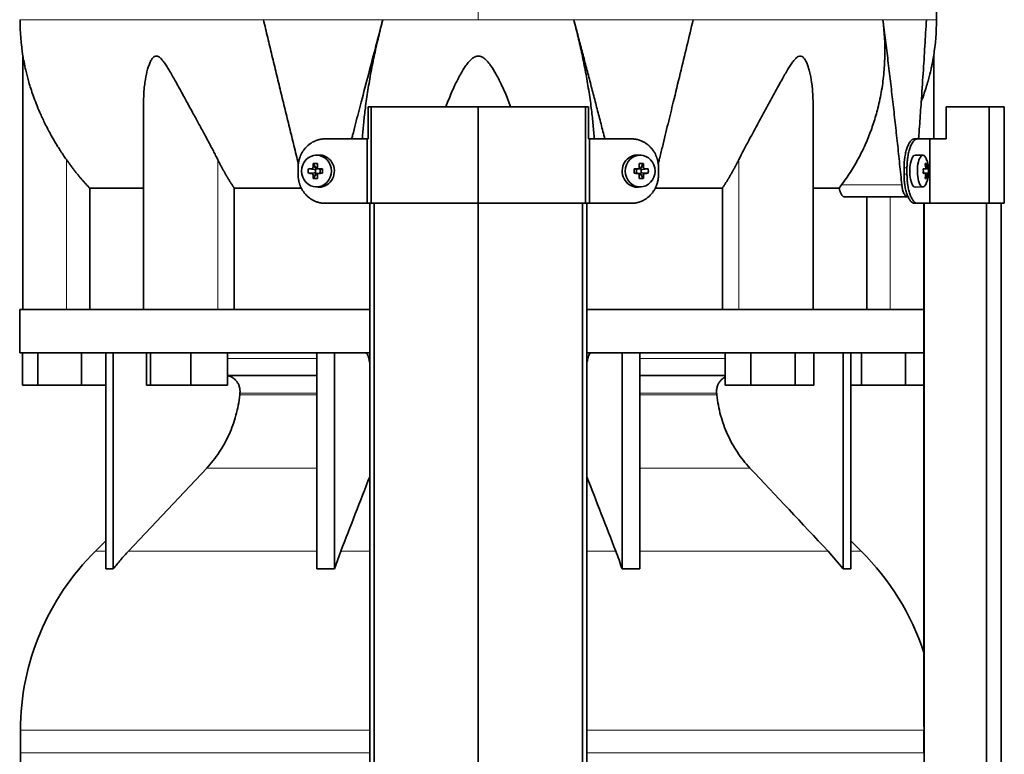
# Model space of a CAD drawing. Header units: millimetres. Extents: x 462 to 1346, y -1444 to 1443.
# Tile 21 of 29: x 469 to 775, y 486 to 714. Entities that reach past the tile are written whole.
import ezdxf

# ---------------------------------------------------------------- set-up
doc = ezdxf.new("R2010")
doc.units = ezdxf.units.MM
for name, color, linetype in [('LOW_454-2', 7, 'Continuous'), ('M5X8_UNI7687', 7, 'Continuous'), ('VSI344-454_TERMI', 7, 'Continuous'), ('VSI344-454_TESTA', 7, 'Continuous'), ('VSI454_DIFFUSORE', 7, 'Continuous')]:
    doc.layers.add(name, color=color, linetype=linetype)

# ---------------------------------------------------------------- blocks, each defined once
blk = doc.blocks.new('SE')
at = {"layer": 'LOW_454-2', "color": 7, "linetype": 'Continuous', "lineweight": 35}
for p, q in [((578.27, 657.35), (578.27, 165.35)), ((579.63, 165.35), (579.63, 657.35)), ((611.98, 165.35), (611.98, 657.35)), ((644.33, 165.35), (644.33, 657.35)), ((645.69, 657.35), (645.69, 165.35)), ((750.42, 657.35), (750.42, 624.35)), ((750.49, 657.35), (750.49, 165.35)), ((769.87, 165.35), (769.87, 657.35)), ((774.42, 165.35), (774.42, 657.35)), ((750.42, 610.85), (750.42, 494.69))]:
    blk.add_line(p, q, dxfattribs=at)
at = {"layer": 'M5X8_UNI7687', "color": 7, "linetype": 'Continuous', "lineweight": 35}
for p, q in [((562.2, 672.34), (561.35, 672.27)), ((662.61, 672.27), (661.76, 672.34)), ((750.13, 672.28), (747.78, 672.35)), ((559.17, 668.05), (561.01, 667.89)), ((560.71, 669.69), (561.48, 668.39)), ((561.41, 666.79), (561.41, 667.92)), ((561.58, 668.1), (562.2, 668.1)), ((562.28, 668.09), (562.87, 667.89)), ((562.82, 667.91), (562.82, 666.8)), ((563.56, 668.05), (562.95, 667.89)), ((660.41, 668.05), (661.01, 667.89)), ((661.09, 667.89), (661.68, 668.09)), ((661.14, 666.8), (661.14, 667.91)), ((661.73, 668.1), (662.38, 668.1)), ((663.25, 669.69), (662.48, 668.39)), ((662.55, 667.92), (662.55, 666.79)), ((664.79, 668.05), (662.95, 667.89)), ((750.26, 668.01), (750.84, 668.06)), ((751.85, 668.05), (750.26, 667.93)), ((751.29, 669.69), (750.88, 669.38)), ((559.17, 666.66), (561.01, 666.82)), ((560.71, 665.02), (561.48, 666.32)), ((562.23, 666.6), (561.58, 666.6)), ((562.87, 666.82), (562.28, 666.62)), ((563.56, 666.66), (562.95, 666.82)), ((660.41, 666.66), (661.01, 666.82)), ((661.68, 666.62), (661.09, 666.82)), ((662.38, 666.6), (661.76, 666.6)), ((663.25, 665.02), (662.48, 666.32)), ((664.79, 666.66), (662.95, 666.82)), ((751.85, 666.66), (750.26, 666.78)), ((750.84, 666.64), (750.26, 666.7)), ((751.29, 665.02), (750.88, 665.32)), ((561.35, 662.44), (562.2, 662.37)), ((661.76, 662.37), (662.61, 662.44)), ((747.78, 662.35), (750.13, 662.42))]:
    blk.add_line(p, q, dxfattribs=at)
at = {"layer": 'M5X8_UNI7687', "color": 4, "linetype": 'Continuous', "lineweight": 9}
for p, q in [((561.01, 667.89), (560.16, 668.06)), ((560.63, 668.56), (561.48, 668.39)), ((562.43, 668.06), (562.95, 667.89)), ((661.01, 667.89), (661.53, 668.06)), ((662.48, 668.39), (663.34, 668.56)), ((663.8, 668.06), (662.95, 667.89)), ((751.66, 668.06), (750.26, 667.94)), ((750.26, 668.01), (750.83, 668.06)), ((751, 668.52), (751.49, 668.56)), ((560.16, 666.64), (561.01, 666.82)), ((561.48, 666.32), (560.63, 666.15)), ((562.95, 666.82), (562.43, 666.64)), ((661.53, 666.64), (661.01, 666.82)), ((663.34, 666.15), (662.48, 666.32)), ((662.95, 666.82), (663.8, 666.64)), ((750.26, 666.77), (751.66, 666.64)), ((750.83, 666.64), (750.26, 666.7)), ((751.49, 666.15), (751, 666.19))]:
    blk.add_line(p, q, dxfattribs=at)
at = {"layer": 'M5X8_UNI7687', "color": 7, "linetype": 'Continuous', "lineweight": 35}
for centre, radius, start, end in [((741.94, 667.35), 10, 337.7946, 22.2054), ((570.33, 667.35), 11.19, 176.4519, 183.5481), ((529.61, 667.35), 33.96, 358.8317, 1.1683), ((694.36, 667.35), 33.96, 178.8317, 181.1683), ((653.63, 667.35), 11.19, 356.4519, 3.5481), ((742.26, 667.35), 9.62, 355.8727, 4.1273)]:
    blk.add_arc(centre, radius, start, end, dxfattribs=at)
for centre in [(561.7, 667.35), (662.26, 667.35)]:
    blk.add_ellipse(centre, major_axis=(0, -4.93), ratio=0.939693, dxfattribs=at)
for centre, major_axis, ratio, start_param, end_param in [((562.56, 667.35), (0, -5), 0.939693, 0, 3.218028), ((661.4, 667.35), (0, -5), 0.939693, 3.065157, 6.283185), ((747.77, 667.35), (0, 5), 0.34202, 0, 3.151709), ((750.12, 667.35), (0, 4.93), 0.34202, 0, 3.839001), ((750.12, 667.35), (0, 4.93), 0.34202, 5.585777, 6.283185), ((564.68, 667.2), (-9.99, 0.3), 0.0819, -1.099374, -0.984815), ((564.82, 667.35), (0, 10), 0.422618, 1.335108, 1.449667), ((563.92, 664.29), (-8.99, 2.22), 0.549436, -1.223909, -1.074217), ((561, 668.39), (0.805, -0.118), 0.613124, 4.809424, 5.327625), ((561.17, 668.36), (0.03, -0.501), 0.939258, 0.461161, 0.987959), ((561, 668.39), (0.521, -0.505), 0.511875, 0.559691, 1.077892), ((564.53, 667.35), (0, 10), 0.258819, 1.335108, 1.449667), ((564.68, 667.2), (-9.99, 0.3), 0.0819, -1.456192, -1.341632), ((562.95, 668.39), (0.052, 0.506), 0.51441, 3.025925, 3.331693), ((659.29, 667.2), (9.99, 0.3), 0.0819, 1.341632, 1.456192), ((661.01, 668.39), (-0.052, 0.506), 0.51441, 2.951492, 3.25726), ((660.04, 664.29), (8.99, 2.22), 0.549436, 1.074217, 1.223909), ((659.43, 667.35), (0, 10), 0.258819, -1.449667, -1.335108), ((662.96, 668.39), (-0.521, -0.505), 0.511875, 5.205293, 5.723494), ((662.79, 668.36), (-0.03, -0.501), 0.939258, 5.295226, 5.822024), ((662.96, 668.39), (-0.805, -0.118), 0.613124, 0.95556, 1.473761), ((659.14, 667.35), (0, 10), 0.422618, -1.449667, -1.335108), ((659.29, 667.2), (9.99, 0.3), 0.0819, 0.984815, 1.099374), ((741.95, 667.2), (9.97, 0.82), 0.029809, 0.468971, 0.583531), ((745.06, 667.35), (0, -9.26), 0.562348, 1.49595, 1.645642), ((744.02, 664.29), (7.67, 5.19), 0.199978, 0.212267, 0.361959), ((742.01, 667.35), (0, 10), 0.906308, 4.833518, 4.948078), ((741.9, 667.35), (0, 10), 0.965926, 4.833518, 4.948078), ((741.95, 667.2), (9.97, 0.82), 0.029809, 0.112154, 0.226713), ((564.68, 667.51), (-9.99, -0.3), 0.0819, 0.984815, 1.099374), ((564.82, 667.35), (0, -10), 0.422618, -1.449667, -1.335108), ((563.92, 670.42), (-8.99, -2.22), 0.549436, 1.074217, 1.223909), ((561, 666.32), (0.805, 0.118), 0.613124, 0.95556, 1.473761), ((561.17, 666.35), (0.03, 0.501), 0.939258, 5.295226, 5.822024), ((561, 666.32), (0.521, 0.505), 0.511875, 5.205293, 5.723494), ((564.53, 667.35), (0, -10), 0.258819, -1.449667, -1.335108), ((564.68, 667.51), (-9.99, -0.3), 0.0819, 1.341632, 1.456192), ((562.95, 666.32), (0.052, -0.506), 0.51441, 2.951492, 3.25726), ((659.29, 667.51), (9.99, -0.3), 0.0819, -1.456192, -1.341632), ((661.01, 666.32), (-0.052, -0.506), 0.51441, 3.025925, 3.331693), ((659.43, 667.35), (0, -10), 0.258819, 1.335108, 1.449667), ((660.04, 670.42), (8.99, -2.22), 0.549436, -1.223909, -1.074217), ((662.79, 666.35), (-0.03, 0.501), 0.939258, 0.461161, 0.987959), ((662.96, 666.32), (-0.521, 0.505), 0.511875, 0.559691, 1.077892), ((662.96, 666.32), (-0.805, 0.118), 0.613124, 4.809424, 5.327625), ((659.14, 667.35), (0, -10), 0.422618, 1.335108, 1.449667), ((659.29, 667.51), (9.99, -0.3), 0.0819, -1.099374, -0.984815), ((741.95, 667.51), (9.97, -0.82), 0.029809, -0.583531, -0.468971), ((742.01, 667.35), (0, -10), 0.906308, 1.335108, 1.449667), ((744.02, 670.42), (7.67, -5.19), 0.199978, -0.361959, -0.212267), ((741.9, 667.35), (0, -10), 0.965926, 1.335108, 1.449667), ((741.95, 667.51), (9.97, -0.82), 0.029809, -0.226713, -0.112154), ((562.56, 667.35), (0, -5), 0.939693, 6.20675, 6.283185), ((661.4, 667.35), (0, -5), 0.939693, 0, 0.076435)]:
    blk.add_ellipse(centre, major_axis=major_axis, ratio=ratio, start_param=start_param, end_param=end_param, dxfattribs=at)
for points in [[(560.16, 668.06), (560.17, 668.06), (560.2, 668.07), (560.25, 668.07), (560.29, 668.09), (560.33, 668.1), (560.37, 668.12), (560.41, 668.15), (560.44, 668.18), (560.48, 668.21), (560.51, 668.25), (560.54, 668.29), (560.56, 668.33), (560.58, 668.37), (560.6, 668.42), (560.61, 668.46), (560.62, 668.51), (560.63, 668.54), (560.63, 668.56)], [(561.96, 668.56), (561.96, 668.54), (561.96, 668.51), (561.97, 668.46), (561.98, 668.42), (561.99, 668.37), (562.01, 668.33), (562.03, 668.29), (562.06, 668.25), (562.09, 668.21), (562.13, 668.18), (562.16, 668.15), (562.2, 668.12), (562.24, 668.1), (562.29, 668.09), (562.33, 668.07), (562.38, 668.07), (562.41, 668.06), (562.43, 668.06)], [(661.53, 668.06), (661.55, 668.06), (661.58, 668.07), (661.63, 668.07), (661.67, 668.09), (661.72, 668.1), (661.76, 668.12), (661.8, 668.15), (661.84, 668.18), (661.87, 668.21), (661.9, 668.25), (661.93, 668.29), (661.95, 668.33), (661.97, 668.37), (661.99, 668.42), (662, 668.46), (662, 668.51), (662, 668.54), (662, 668.56)], [(663.34, 668.56), (663.34, 668.54), (663.34, 668.51), (663.35, 668.46), (663.36, 668.42), (663.38, 668.37), (663.4, 668.33), (663.42, 668.29), (663.45, 668.25), (663.48, 668.21), (663.52, 668.18), (663.56, 668.15), (663.59, 668.12), (663.63, 668.1), (663.67, 668.09), (663.71, 668.07), (663.76, 668.07), (663.79, 668.06), (663.8, 668.06)], [(750.83, 668.06), (750.84, 668.06), (750.86, 668.07), (750.88, 668.07), (750.9, 668.09), (750.91, 668.1), (750.93, 668.12), (750.95, 668.15), (750.96, 668.18), (750.98, 668.21), (750.99, 668.25), (751, 668.29), (751, 668.33), (751.01, 668.37), (751.01, 668.42), (751.01, 668.46), (751.01, 668.51), (751, 668.54), (751, 668.56)], [(751.49, 668.56), (751.49, 668.54), (751.49, 668.51), (751.5, 668.46), (751.51, 668.42), (751.52, 668.37), (751.53, 668.33), (751.54, 668.29), (751.55, 668.25), (751.56, 668.21), (751.57, 668.18), (751.59, 668.15), (751.6, 668.12), (751.61, 668.1), (751.62, 668.09), (751.63, 668.07), (751.65, 668.07), (751.65, 668.06), (751.66, 668.06)], [(560.63, 666.15), (560.63, 666.16), (560.62, 666.2), (560.61, 666.25), (560.6, 666.29), (560.58, 666.33), (560.56, 666.38), (560.54, 666.42), (560.51, 666.46), (560.48, 666.5), (560.44, 666.53), (560.41, 666.56), (560.37, 666.58), (560.33, 666.61), (560.29, 666.62), (560.25, 666.63), (560.2, 666.64), (560.17, 666.64), (560.16, 666.64)], [(562.43, 666.64), (562.41, 666.64), (562.38, 666.64), (562.33, 666.63), (562.29, 666.62), (562.24, 666.61), (562.2, 666.58), (562.16, 666.56), (562.13, 666.53), (562.09, 666.5), (562.06, 666.46), (562.03, 666.42), (562.01, 666.38), (561.99, 666.33), (561.98, 666.29), (561.97, 666.25), (561.96, 666.2), (561.96, 666.16), (561.96, 666.15)], [(662, 666.15), (662, 666.16), (662, 666.2), (662, 666.25), (661.99, 666.29), (661.97, 666.33), (661.95, 666.38), (661.93, 666.42), (661.9, 666.46), (661.87, 666.5), (661.84, 666.53), (661.8, 666.56), (661.76, 666.58), (661.72, 666.61), (661.67, 666.62), (661.63, 666.63), (661.58, 666.64), (661.55, 666.64), (661.53, 666.64)], [(663.8, 666.64), (663.79, 666.64), (663.76, 666.64), (663.71, 666.63), (663.67, 666.62), (663.63, 666.61), (663.59, 666.58), (663.56, 666.56), (663.52, 666.53), (663.48, 666.5), (663.45, 666.46), (663.42, 666.42), (663.4, 666.38), (663.38, 666.33), (663.36, 666.29), (663.35, 666.25), (663.34, 666.2), (663.34, 666.16), (663.34, 666.15)], [(751, 666.15), (751, 666.16), (751.01, 666.2), (751.01, 666.25), (751.01, 666.29), (751.01, 666.33), (751, 666.38), (751, 666.42), (750.99, 666.46), (750.98, 666.5), (750.96, 666.53), (750.95, 666.56), (750.93, 666.58), (750.91, 666.61), (750.9, 666.62), (750.88, 666.63), (750.86, 666.64), (750.84, 666.64), (750.83, 666.64)], [(751.66, 666.64), (751.65, 666.64), (751.65, 666.64), (751.63, 666.63), (751.62, 666.62), (751.61, 666.61), (751.6, 666.58), (751.59, 666.56), (751.57, 666.53), (751.56, 666.5), (751.55, 666.46), (751.54, 666.42), (751.53, 666.38), (751.52, 666.33), (751.51, 666.29), (751.5, 666.25), (751.49, 666.2), (751.49, 666.16), (751.49, 666.15)]]:
    blk.add_open_spline(points, degree=3, dxfattribs=at)
at = {"layer": 'VSI344-454_TERMI', "color": 7, "linetype": 'Continuous', "lineweight": 35}
for p, q in [((578.69, 687.35), (577.76, 687.35)), ((577.76, 687.35), (577.76, 677.35)), ((611.98, 687.35), (578.69, 687.35)), ((578.69, 687.35), (578.69, 657.35)), ((645.27, 687.35), (611.98, 687.35)), ((611.98, 687.35), (611.98, 657.35)), ((646.21, 687.35), (645.27, 687.35)), ((645.27, 687.35), (645.27, 657.35)), ((646.21, 687.35), (646.21, 677.35)), ((770.75, 687.35), (757.41, 687.35)), ((757.41, 687.35), (757.41, 677.35)), ((775.43, 687.35), (770.75, 687.35)), ((770.75, 687.35), (770.75, 657.35)), ((775.43, 687.35), (775.43, 657.35)), ((564.39, 677.35), (577.4, 677.35)), ((577.4, 657.35), (577.4, 677.35)), ((577.4, 677.35), (577.76, 677.35)), ((646.56, 677.35), (646.21, 677.35)), ((659.58, 677.35), (646.56, 677.35)), ((646.56, 677.35), (646.56, 657.35)), ((747.49, 677.35), (748.42, 677.35)), ((748.42, 677.35), (752.28, 677.35)), ((752.28, 657.35), (752.28, 677.35)), ((752.28, 677.35), (757.41, 677.35)), ((555.98, 666.35), (555.98, 668.35)), ((667.98, 666.35), (667.98, 668.35)), ((744.27, 666.35), (744.27, 668.35)), ((745.19, 666.35), (745.19, 668.35)), ((564.39, 657.35), (577.4, 657.35)), ((578.69, 657.35), (577.4, 657.35)), ((611.98, 657.35), (578.69, 657.35)), ((645.27, 657.35), (611.98, 657.35)), ((646.56, 657.35), (645.27, 657.35)), ((659.58, 657.35), (646.56, 657.35)), ((748.42, 657.35), (747.49, 657.35)), ((748.42, 657.35), (752.28, 657.35)), ((770.75, 657.35), (752.28, 657.35)), ((775.43, 657.35), (770.75, 657.35))]:
    blk.add_line(p, q, dxfattribs=at)
at = {"layer": 'VSI344-454_TERMI', "color": 4, "linetype": 'Continuous', "lineweight": 9}
for p, q in [((744.27, 668.35), (745.19, 668.35)), ((745.19, 666.35), (744.27, 666.35))]:
    blk.add_line(p, q, dxfattribs=at)
at = {"layer": 'VSI344-454_TERMI', "color": 7, "linetype": 'Continuous', "lineweight": 35}
for points, knots in [([(564.39, 677.35), (564.29, 677.35), (564.11, 677.35), (563.83, 677.34), (563.55, 677.31), (563.28, 677.28), (563, 677.24), (562.73, 677.18), (562.46, 677.12), (562.19, 677.05), (561.93, 676.97), (561.66, 676.88), (561.4, 676.78), (560.97, 676.6), (560.39, 676.31), (559.69, 675.85), (559.02, 675.32), (558.41, 674.73), (557.86, 674.07), (557.37, 673.36), (556.95, 672.6), (556.64, 671.89), (556.42, 671.25), (556.26, 670.68), (556.13, 670.11), (556.05, 669.53), (555.99, 668.94), (555.98, 668.55), (555.98, 668.35)], [0, 0, 0, 0, 0.021018, 0.041934, 0.062771, 0.083551, 0.104296, 0.125029, 0.145772, 0.166549, 0.18738, 0.20829, 0.2293, 0.250431, 0.312491, 0.374707, 0.437523, 0.500061, 0.56259, 0.62542, 0.687635, 0.749712, 0.791848, 0.833577, 0.875076, 0.916525, 0.958107, 1, 1, 1, 1]), ([(667.98, 668.35), (667.98, 668.45), (667.98, 668.65), (667.96, 668.95), (667.94, 669.24), (667.91, 669.53), (667.87, 669.82), (667.82, 670.11), (667.77, 670.4), (667.7, 670.68), (667.63, 670.96), (667.54, 671.25), (667.45, 671.53), (667.28, 671.98), (667.01, 672.6), (666.59, 673.36), (666.1, 674.07), (665.55, 674.73), (664.94, 675.32), (664.28, 675.85), (663.57, 676.31), (662.9, 676.64), (662.3, 676.88), (661.77, 677.05), (661.23, 677.19), (660.69, 677.28), (660.13, 677.34), (659.76, 677.35), (659.58, 677.35)], [0, 0, 0, 0, 0.020997, 0.041894, 0.062713, 0.083478, 0.10421, 0.124932, 0.145667, 0.166438, 0.187266, 0.208174, 0.229186, 0.250321, 0.31238, 0.374613, 0.43743, 0.499972, 0.562502, 0.625326, 0.687533, 0.749602, 0.791735, 0.83347, 0.874983, 0.916456, 0.958069, 1, 1, 1, 1]), ([(744.27, 668.35), (744.27, 668.45), (744.27, 668.65), (744.27, 668.95), (744.28, 669.24), (744.3, 669.53), (744.31, 669.82), (744.33, 670.11), (744.36, 670.4), (744.38, 670.68), (744.42, 670.96), (744.45, 671.25), (744.49, 671.53), (744.56, 671.98), (744.67, 672.6), (744.84, 673.36), (745.04, 674.07), (745.26, 674.73), (745.51, 675.32), (745.76, 675.85), (746.04, 676.31), (746.29, 676.64), (746.51, 676.88), (746.71, 677.05), (746.91, 677.19), (747.1, 677.28), (747.3, 677.34), (747.43, 677.35), (747.49, 677.35)], [0, 0, 0, 0, 0.020997, 0.041894, 0.062714, 0.083478, 0.10421, 0.124932, 0.145667, 0.166438, 0.187266, 0.208175, 0.229186, 0.250321, 0.312381, 0.374613, 0.43743, 0.499971, 0.5625, 0.625324, 0.687531, 0.7496, 0.791733, 0.833468, 0.874982, 0.916455, 0.958068, 1, 1, 1, 1]), ([(748.42, 677.35), (748.39, 677.35), (748.32, 677.35), (748.22, 677.34), (748.12, 677.31), (748.03, 677.28), (747.93, 677.24), (747.83, 677.18), (747.73, 677.12), (747.63, 677.05), (747.54, 676.97), (747.44, 676.88), (747.34, 676.78), (747.18, 676.6), (746.96, 676.31), (746.69, 675.85), (746.43, 675.32), (746.19, 674.73), (745.96, 674.07), (745.76, 673.36), (745.59, 672.6), (745.46, 671.89), (745.37, 671.25), (745.3, 670.68), (745.25, 670.11), (745.22, 669.53), (745.19, 668.94), (745.19, 668.55), (745.19, 668.35)], [0, 0, 0, 0, 0.021018, 0.041934, 0.062771, 0.083551, 0.104296, 0.125029, 0.145772, 0.166549, 0.18738, 0.20829, 0.2293, 0.250431, 0.312491, 0.374707, 0.437523, 0.500061, 0.56259, 0.62542, 0.687635, 0.749712, 0.791848, 0.833577, 0.875076, 0.916525, 0.958107, 1, 1, 1, 1]), ([(555.98, 666.35), (555.98, 666.25), (555.98, 666.06), (556, 665.76), (556.02, 665.47), (556.05, 665.18), (556.09, 664.89), (556.14, 664.6), (556.2, 664.31), (556.26, 664.03), (556.34, 663.74), (556.42, 663.46), (556.51, 663.18), (556.68, 662.72), (556.95, 662.1), (557.37, 661.35), (557.86, 660.64), (558.41, 659.98), (559.02, 659.38), (559.69, 658.86), (560.39, 658.4), (561.06, 658.07), (561.66, 657.82), (562.19, 657.65), (562.73, 657.52), (563.28, 657.42), (563.83, 657.36), (564.2, 657.36), (564.39, 657.35)], [0, 0, 0, 0, 0.020997, 0.041894, 0.062713, 0.083478, 0.10421, 0.124932, 0.145667, 0.166438, 0.187266, 0.208174, 0.229186, 0.250321, 0.31238, 0.374613, 0.43743, 0.499972, 0.562502, 0.625326, 0.687533, 0.749602, 0.791735, 0.83347, 0.874983, 0.916456, 0.958069, 1, 1, 1, 1]), ([(659.58, 657.35), (659.67, 657.35), (659.86, 657.36), (660.13, 657.37), (660.41, 657.4), (660.69, 657.43), (660.96, 657.47), (661.23, 657.52), (661.5, 657.59), (661.77, 657.66), (662.03, 657.74), (662.3, 657.83), (662.56, 657.93), (662.99, 658.11), (663.57, 658.4), (664.28, 658.86), (664.94, 659.38), (665.55, 659.98), (666.1, 660.64), (666.59, 661.35), (667.01, 662.1), (667.32, 662.81), (667.55, 663.46), (667.71, 664.02), (667.83, 664.6), (667.92, 665.18), (667.97, 665.76), (667.98, 666.16), (667.98, 666.35)], [0, 0, 0, 0, 0.021018, 0.041934, 0.062771, 0.083551, 0.104296, 0.125029, 0.145772, 0.166549, 0.18738, 0.20829, 0.2293, 0.250431, 0.312491, 0.374707, 0.437523, 0.500061, 0.56259, 0.62542, 0.687635, 0.749712, 0.791848, 0.833577, 0.875076, 0.916525, 0.958107, 1, 1, 1, 1]), ([(747.49, 657.35), (747.46, 657.35), (747.4, 657.36), (747.3, 657.37), (747.2, 657.4), (747.1, 657.43), (747, 657.47), (746.91, 657.52), (746.81, 657.59), (746.71, 657.66), (746.61, 657.74), (746.51, 657.83), (746.42, 657.93), (746.26, 658.11), (746.04, 658.4), (745.76, 658.86), (745.51, 659.38), (745.26, 659.98), (745.04, 660.64), (744.84, 661.35), (744.67, 662.1), (744.54, 662.81), (744.45, 663.46), (744.38, 664.02), (744.33, 664.6), (744.29, 665.18), (744.27, 665.76), (744.27, 666.16), (744.27, 666.35)], [0, 0, 0, 0, 0.021018, 0.041935, 0.062772, 0.083552, 0.104298, 0.125031, 0.145774, 0.166551, 0.187383, 0.208292, 0.229302, 0.250433, 0.312493, 0.374709, 0.437524, 0.500062, 0.56259, 0.62542, 0.687635, 0.749712, 0.791848, 0.833577, 0.875075, 0.916525, 0.958107, 1, 1, 1, 1]), ([(745.19, 666.35), (745.19, 666.25), (745.19, 666.06), (745.2, 665.76), (745.2, 665.47), (745.22, 665.18), (745.23, 664.89), (745.25, 664.6), (745.28, 664.31), (745.31, 664.03), (745.34, 663.74), (745.37, 663.46), (745.41, 663.18), (745.48, 662.72), (745.59, 662.1), (745.76, 661.35), (745.96, 660.64), (746.19, 659.98), (746.43, 659.38), (746.69, 658.86), (746.96, 658.4), (747.21, 658.07), (747.44, 657.82), (747.63, 657.65), (747.83, 657.52), (748.03, 657.42), (748.22, 657.36), (748.35, 657.36), (748.42, 657.35)], [0, 0, 0, 0, 0.020997, 0.041894, 0.062713, 0.083478, 0.10421, 0.124932, 0.145667, 0.166438, 0.187266, 0.208174, 0.229186, 0.250321, 0.31238, 0.374613, 0.43743, 0.499972, 0.562502, 0.625326, 0.687533, 0.749602, 0.791735, 0.83347, 0.874983, 0.916456, 0.958069, 1, 1, 1, 1])]:
    blk.add_open_spline(points, degree=3, knots=knots, dxfattribs=at)
at = {"layer": 'VSI344-454_TESTA', "color": 4, "linetype": 'Continuous', "lineweight": 9}
for p, q in [((611.98, 850.81), (611.98, 714.39)), ((582.32, 714.38), (545.21, 714.38)), ((678.75, 714.38), (641.65, 714.38)), ((751.21, 714.38), (737.71, 714.38)), ((483.98, 624.35), (483.98, 670.93)), ((531.02, 624.35), (531.02, 670.93)), ((692.94, 624.35), (692.94, 670.93)), ((724.84, 663.06), (743.58, 663.06)), ((739.98, 624.35), (739.98, 659.35))]:
    blk.add_line(p, q, dxfattribs=at)
at = {"layer": 'VSI344-454_TESTA', "color": 7, "linetype": 'Continuous', "lineweight": 35}
for p, q in [((470.48, 703.12), (470.48, 624.35)), ((753.48, 677.35), (753.48, 703.12)), ((507.97, 688.72), (507.97, 624.35)), ((715.99, 624.35), (715.99, 688.72)), ((491.23, 662.06), (491.23, 624.35)), ((557, 662.06), (536.15, 662.06)), ((536.15, 662.06), (536.15, 624.35)), ((687.82, 662.06), (666.97, 662.06)), ((687.82, 662.06), (687.82, 624.35)), ((724.12, 662.06), (716.1, 662.06)), ((724.12, 662.06), (724.84, 663.06)), ((725.75, 659.35), (745.35, 659.35)), ((732.73, 659.35), (732.73, 624.35))]:
    blk.add_line(p, q, dxfattribs=at)
for centre, start, end in [((545.94, 714.48), 180.0677, 188.5932), ((678.02, 714.48), 351.4074, 359.9323)]:
    blk.add_arc(centre, 76.32, start, end, dxfattribs=at)
for points, degree, knots in [([(754.32, 714.39), (754.29, 718.77), (754.21, 726.59), (753.97, 739.74), (753.46, 753.03), (752.54, 766.49), (751.05, 779.96), (748.99, 791.97), (746.44, 802.44), (743.57, 811.28), (740.19, 819.86), (736.47, 828.13), (732.8, 836.12), (729.52, 843.79), (728.06, 848.4), (727.28, 850.86)], 3, [0, 0, 0, 0, 0.084989, 0.179504, 0.274618, 0.37022, 0.466389, 0.563606, 0.629682, 0.695896, 0.761642, 0.826108, 0.888953, 0.950047, 1, 1, 1, 1]), ([(572.64, 677.35), (572.74, 677.74), (573.14, 679.3), (573.84, 682), (574.72, 685.41), (576.08, 690.62), (577.89, 697.55), (580.13, 706.11), (581.6, 711.67), (582.32, 714.38)], 3, [0.2784568, 0.2784568, 0.2784568, 0.2784568, 0.3008671, 0.3697767, 0.4361634, 0.5000272, 0.6747049, 0.8413625, 1, 1, 1, 1]), ([(582.32, 714.38), (582.09, 713.5), (581.63, 711.73), (580.97, 709.05), (580.34, 706.35), (579.74, 703.62), (579.17, 700.86), (578.63, 698.09), (578.14, 695.3), (577.67, 692.5), (577.25, 689.7), (576.81, 686.39), (576.37, 682.62), (576.09, 679.44), (575.97, 677.7), (575.94, 677.32)], 3, [0, 0, 0, 0, 0.047428, 0.0954655, 0.1441115, 0.1933651, 0.2432253, 0.2936913, 0.3447621, 0.3964371, 0.4487155, 0.5015965, 0.5840144, 0.6666893, 0.6897009, 0.6897009, 0.6897009, 0.6897009]), ([(648.02, 677.34), (648.01, 677.47), (647.95, 678.33), (647.82, 679.96), (647.61, 682.25), (647.37, 684.57), (646.96, 687.97), (646.32, 692.46), (645.36, 698.04), (644.25, 703.58), (643.02, 709.02), (642.1, 712.61), (641.65, 714.38)], 3, [0.3109182, 0.3109182, 0.3109182, 0.3109182, 0.3183027, 0.3634614, 0.4085429, 0.4535475, 0.4984754, 0.6036235, 0.7063566, 0.8066685, 0.9045521, 1, 1, 1, 1]), ([(667.87, 669.58), (667.99, 670.07), (668.42, 671.82), (669.16, 674.79), (670.06, 678.46), (670.92, 682), (671.76, 685.41), (673.03, 690.62), (674.71, 697.55), (676.77, 706.11), (678.1, 711.67), (678.75, 714.38)], 3, [0.1270495, 0.1270495, 0.1270495, 0.1270495, 0.1554786, 0.2294336, 0.3008657, 0.369775, 0.4361614, 0.5000249, 0.6746983, 0.8413566, 1, 1, 1, 1]), ([(724.84, 663.06), (725.32, 663.71), (726.27, 665), (727.6, 667), (728.87, 669.05), (730.06, 671.15), (731.17, 673.3), (732.2, 675.48), (733.15, 677.7), (734.02, 679.96), (734.82, 682.25), (735.53, 684.57), (736.45, 687.97), (737.38, 692.46), (738.09, 698.04), (738.37, 703.58), (738.27, 709.02), (737.89, 712.61), (737.71, 714.38)], 3, [0, 0, 0, 0, 0.045711, 0.091341, 0.136891, 0.182361, 0.227753, 0.273067, 0.318303, 0.363461, 0.408543, 0.453548, 0.498475, 0.603623, 0.706357, 0.806668, 0.904552, 1, 1, 1, 1]), ([(748.79, 677.35), (748.82, 677.74), (748.94, 679.3), (749.13, 682), (749.38, 685.41), (749.74, 690.62), (750.2, 697.55), (750.74, 706.11), (751.06, 711.67), (751.21, 714.38)], 3, [0.2784556, 0.2784556, 0.2784556, 0.2784556, 0.3008657, 0.369775, 0.4361614, 0.5000249, 0.6746983, 0.8413566, 1, 1, 1, 1]), ([(483.98, 670.93), (483.68, 671.36), (483.07, 672.25), (482.17, 673.62), (481.19, 675.17), (480.13, 676.92), (478.74, 679.36), (477.25, 682.24), (475.78, 685.41), (474.61, 688.23), (473.68, 690.72), (472.94, 692.94), (472.17, 695.45), (471.58, 697.7), (471.13, 699.68), (470.88, 700.92), (470.68, 701.96), (470.54, 702.75), (470.48, 703.07), (470.48, 703.09), (470.48, 703.09)], 3, [0, 0, 0, 0, 0.020247, 0.0413012, 0.0631676, 0.0911499, 0.1206822, 0.1725651, 0.2189806, 0.2600001, 0.2962057, 0.3283254, 0.3570821, 0.4069553, 0.4285992, 0.4484587, 0.4665056, 0.4826091, 0.4971306, 0.5000368, 0.5000368, 0.5000368, 0.5000368]), ([(531.02, 670.93), (530.8, 671.36), (530.36, 672.25), (529.66, 673.62), (528.84, 675.17), (527.91, 676.92), (526.59, 679.36), (525.02, 682.24), (523.28, 685.41), (521.74, 688.23), (520.38, 690.72), (519.17, 692.94), (517.79, 695.45), (516.53, 697.7), (515.34, 699.68), (514.53, 700.92), (513.73, 701.96), (512.94, 702.75), (512.09, 703.18), (511.28, 702.99), (510.64, 702.33), (510.1, 701.4), (509.63, 700.27), (509.05, 698.41), (508.59, 696.24), (508.24, 693.76), (508.04, 691.58), (507.98, 689.87), (507.97, 688.91), (507.97, 688.72)], 3, [0, 0, 0, 0, 0.020247, 0.0413012, 0.0631676, 0.0911499, 0.1206822, 0.1725651, 0.2189806, 0.2600001, 0.2962057, 0.3283254, 0.3570821, 0.4069553, 0.4285992, 0.4484587, 0.4665056, 0.4826091, 0.4971306, 0.5113122, 0.5266668, 0.543344, 0.562023, 0.5826937, 0.6304427, 0.6595254, 0.6923195, 0.7261108, 0.7344062, 0.7344062, 0.7344062, 0.7344062]), ([(622.04, 687.35), (621.76, 688.11), (620.93, 690.29), (619.48, 693.65), (617.69, 697.19), (616.12, 699.81), (614.86, 701.41), (613.91, 702.33), (613.06, 702.91), (611.98, 703.18), (610.9, 702.91), (609.94, 702.25), (609.02, 701.3), (608.14, 700.17), (607.26, 698.83), (606.04, 696.73), (604.47, 693.63), (603.02, 690.27), (602.19, 688.1), (601.92, 687.35)], 3, [0.2456134, 0.2456134, 0.2456134, 0.2456134, 0.2789295, 0.3409942, 0.392778, 0.4359518, 0.4604978, 0.4716154, 0.4871189, 0.5000341, 0.5129562, 0.5284792, 0.5444389, 0.5641957, 0.583938, 0.6074587, 0.6593255, 0.7214848, 0.7543968, 0.7543968, 0.7543968, 0.7543968]), ([(715.99, 688.72), (715.99, 689.42), (715.96, 690.85), (715.81, 692.94), (715.51, 695.45), (715.09, 697.7), (714.53, 699.68), (714.08, 700.92), (713.57, 701.96), (712.97, 702.75), (712.22, 703.18), (711.37, 702.99), (710.56, 702.33), (709.79, 701.4), (709, 700.27), (707.84, 698.41), (706.61, 696.24), (705.24, 693.76), (704.05, 691.58), (702.81, 689.31), (701.14, 686.26), (699.4, 683.08), (697.64, 679.85), (696.09, 677), (694.51, 674.03), (693.45, 671.93), (692.94, 670.93)], 3, [0.2656245, 0.2656245, 0.2656245, 0.2656245, 0.2962057, 0.3283254, 0.3570821, 0.4069553, 0.4285992, 0.4484587, 0.4665056, 0.4826091, 0.4971306, 0.5113122, 0.5266668, 0.543344, 0.562023, 0.5826937, 0.6304427, 0.6595254, 0.6923195, 0.7261108, 0.7592332, 0.8259403, 0.8657684, 0.9022453, 0.9533075, 1, 1, 1, 1]), ([(753.48, 703.09), (753.48, 703.09), (753.46, 702.95), (753.35, 702.33), (753.18, 701.4), (752.95, 700.27), (752.55, 698.41), (752, 696.24), (751.28, 693.76), (750.58, 691.58), (750, 689.96), (749.67, 689.08), (749.63, 688.98)], 3, [0.5000365, 0.5000365, 0.5000365, 0.5000365, 0.5113122, 0.5266668, 0.543344, 0.562023, 0.5826937, 0.6304427, 0.6595254, 0.6923195, 0.7261108, 0.7306461, 0.7306461, 0.7306461, 0.7306461]), ([(491.23, 662.06), (489.24, 664.16), (487.42, 666.38), (485.62, 668.58), (483.98, 670.93)], 2, [0, 0, 0, 0.5, 0.5, 1, 1, 1]), ([(536.15, 662.06), (534.73, 664.16), (533.45, 666.38), (532.18, 668.58), (531.02, 670.93)], 2, [0, 0, 0, 0.5, 0.5, 1, 1, 1]), ([(692.94, 670.93), (691.79, 668.59), (690.51, 666.38), (689.23, 664.16), (687.82, 662.06)], 2, [0, 0, 0, 0.5, 0.5, 1, 1, 1]), ([(491.23, 662.06), (491.87, 662.06), (492.9, 662.06), (495.74, 662.06), (497.55, 662.06), (501.91, 662.06), (504.46, 662.06), (507.52, 662.06), (507.69, 662.06), (507.86, 662.06)], 3, [0, 0, 0, 0, 0.25, 0.25, 0.5, 0.5, 0.75, 0.75, 0.764371, 0.764371, 0.764371, 0.764371]), ([(725.75, 659.35), (725.72, 659.35), (725.67, 659.36), (725.59, 659.37), (725.51, 659.4), (725.43, 659.43), (725.35, 659.48), (725.22, 659.57), (725.04, 659.75), (724.81, 660.06), (724.61, 660.45), (724.45, 660.84), (724.33, 661.19), (724.25, 661.46), (724.18, 661.75), (724.14, 661.96), (724.12, 662.06)], 3, [0, 0, 0, 0, 0.041685, 0.083129, 0.124417, 0.165635, 0.206869, 0.248205, 0.373034, 0.498358, 0.621809, 0.745536, 0.809628, 0.873199, 0.936554, 1, 1, 1, 1]), ([(743.58, 663.06), (743.59, 662.98), (743.61, 662.83), (743.64, 662.61), (743.67, 662.39), (743.71, 662.18), (743.75, 661.97), (743.79, 661.77), (743.88, 661.41), (744.02, 660.92), (744.25, 660.37), (744.5, 659.93), (744.73, 659.65), (744.92, 659.5), (745.06, 659.41), (745.2, 659.36), (745.3, 659.36), (745.35, 659.35)], 3, [0, 0, 0, 0, 0.036137, 0.072006, 0.107687, 0.143258, 0.1788, 0.214393, 0.250117, 0.375419, 0.499764, 0.624342, 0.749875, 0.812239, 0.874428, 0.936872, 1, 1, 1, 1])]:
    blk.add_open_spline(points, degree=degree, knots=knots, dxfattribs=at)
at = {"layer": 'VSI344-454_TESTA', "color": 4, "linetype": 'Continuous', "lineweight": 9}
for points, weights in [([(469.63, 714.39), (469.63, 714.39), (501.64, 714.38), (545.21, 714.38)], [0.630185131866, 0.663633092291, 0.786904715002, 1]), ([(582.32, 714.38), (592.08, 714.39), (602, 714.39), (611.98, 714.39)], [1, 0.996331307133, 0.996331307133, 1])]:
    blk.add_rational_spline(points, weights, degree=3, dxfattribs=at)
at = {"layer": 'VSI344-454_TESTA', "color": 7, "linetype": 'Continuous', "lineweight": 35}
for points in [[(556.08, 669.61), (550.54, 692.08), (545.21, 714.38)], [(651.32, 677.35), (646.53, 695.93), (641.65, 714.38)], [(743.58, 663.06), (740.95, 688.83), (737.71, 714.38)]]:
    blk.add_open_spline(points, degree=2, dxfattribs=at)
at = {"layer": 'VSI344-454_TESTA', "color": 4, "linetype": 'Continuous', "lineweight": 9}
for points in [[(641.65, 714.38), (631.9, 714.39), (621.94, 714.39), (611.98, 714.39)], [(754.34, 714.39), (754.34, 714.39), (753.29, 714.39), (751.21, 714.38)]]:
    blk.add_open_spline(points, degree=3, dxfattribs=at)
blk.add_open_spline([(737.71, 714.38), (734.4, 714.39), (730.63, 714.39), (722.24, 714.39), (717.63, 714.39), (707.66, 714.39), (702.3, 714.39), (690.96, 714.39), (684.98, 714.39), (678.75, 714.38)], degree=3, knots=[0, 0, 0, 0, 0.25, 0.25, 0.5, 0.5, 0.75, 0.75, 1, 1, 1, 1], dxfattribs=at)
at = {"layer": 'VSI454_DIFFUSORE', "color": 7, "linetype": 'Continuous', "lineweight": 35}
for p, q in [((469.48, 624.35), (578.27, 624.35)), ((469.48, 624.35), (469.48, 610.85)), ((645.69, 624.35), (750.47, 624.35)), ((750.47, 624.35), (750.47, 610.85)), ((469.48, 610.85), (578.27, 610.85)), ((470.34, 600.85), (470.34, 610.85)), ((475.07, 600.85), (475.07, 610.85)), ((488.72, 600.85), (488.72, 610.85)), ((496.27, 543.74), (496.27, 610.85)), ((498.57, 543.74), (498.57, 610.85)), ((508.91, 600.85), (508.91, 610.85)), ((510.12, 600.85), (510.12, 610.85)), ((522.68, 600.85), (522.68, 610.85)), ((534.03, 600.85), (534.03, 610.85)), ((561.76, 543.74), (561.76, 610.85)), ((567.3, 543.74), (567.3, 610.85)), ((645.69, 610.85), (750.47, 610.85)), ((656.66, 543.74), (656.66, 610.85)), ((662.21, 543.74), (662.21, 610.85)), ((688.69, 600.85), (688.69, 610.85)), ((696.63, 600.85), (696.63, 610.85)), ((710.44, 600.85), (710.44, 610.85)), ((716.29, 600.85), (716.29, 610.85)), ((725.39, 543.74), (725.39, 610.85)), ((727.69, 543.74), (727.69, 610.85)), ((731.07, 600.85), (731.07, 610.85)), ((744.72, 600.85), (744.72, 610.85)), ((561.76, 603.85), (534.03, 603.85)), ((688.69, 603.85), (662.21, 603.85)), ((475.07, 600.85), (470.34, 600.85)), ((488.72, 600.85), (475.07, 600.85)), ((496.27, 600.85), (488.72, 600.85)), ((510.12, 600.85), (508.91, 600.85)), ((522.68, 600.85), (510.12, 600.85)), ((534.03, 600.85), (522.68, 600.85)), ((696.63, 600.85), (688.69, 600.85)), ((710.44, 600.85), (696.63, 600.85)), ((716.29, 600.85), (710.44, 600.85)), ((731.07, 600.85), (727.69, 600.85)), ((744.72, 600.85), (731.07, 600.85)), ((750.42, 600.85), (744.72, 600.85)), ((527.58, 575.1), (503.29, 549.26)), ((496.27, 552.43), (493.05, 549.26)), ((730.91, 549.26), (727.69, 552.43)), ((567.3, 543.74), (569.25, 549.26)), ((720.67, 549.26), (725.39, 543.74)), ((469.73, 493.64), (469.73, 486.6)), ((750.42, 493.64), (750.42, 486.6))]:
    blk.add_line(p, q, dxfattribs=at)
at = {"layer": 'VSI454_DIFFUSORE', "color": 4, "linetype": 'Continuous', "lineweight": 9}
for p, q in [((534.03, 609.08), (561.76, 609.08)), ((577.97, 609.08), (578.27, 609.08)), ((645.69, 609.08), (645.99, 609.08)), ((662.21, 609.08), (688.69, 609.08)), ((537.87, 597.79), (561.76, 597.79)), ((561.76, 598.35), (537.93, 598.35)), ((686.04, 598.35), (662.21, 598.35)), ((662.21, 597.79), (686.09, 597.79)), ((527.58, 575.1), (561.76, 575.1)), ((662.21, 575.1), (696.38, 575.1)), ((493.05, 549.26), (496.27, 549.26)), ((503.29, 549.26), (561.76, 549.26)), ((569.25, 549.26), (578.27, 549.26)), ((645.69, 549.26), (654.71, 549.26)), ((720.67, 549.26), (662.21, 549.26)), ((730.91, 549.26), (727.69, 549.26)), ((578.27, 493.64), (469.73, 493.64)), ((750.42, 493.64), (645.69, 493.64)), ((469.73, 486.6), (578.27, 486.6)), ((645.69, 486.6), (750.42, 486.6))]:
    blk.add_line(p, q, dxfattribs=at)
at = {"layer": 'VSI454_DIFFUSORE', "color": 7, "linetype": 'Continuous', "lineweight": 35}
for centre, radius, start, end in [((547.71, 493.64), 77.98, 134.5, 180), ((676.25, 493.64), 77.98, 18.0049, 45.5), ((527.14, 486.6), 57.42, 180, 189.3177)]:
    blk.add_arc(centre, radius, start, end, dxfattribs=at)
for points, knots in [([(576.9, 610.85), (576.96, 610.85), (577.02, 610.84), (577.13, 610.8), (577.18, 610.77), (577.34, 610.65), (577.44, 610.53), (577.63, 610.21), (577.71, 610.02), (577.82, 609.7), (577.86, 609.58), (577.92, 609.34), (577.95, 609.21), (577.97, 609.08)], [0, 0, 0, 0, 0.125, 0.125, 0.25, 0.25, 0.5, 0.5, 0.75, 0.75, 0.875, 0.875, 1, 1, 1, 1]), ([(578.26, 607.76), (578.24, 607.83), (578.22, 607.89), (578.12, 608.32), (578.04, 608.69), (577.97, 609.08)], [0.850904, 0.850904, 0.850904, 0.850904, 0.875, 0.875, 1, 1, 1, 1]), ([(645.71, 607.76), (645.72, 607.83), (645.74, 607.89), (645.85, 608.32), (645.93, 608.69), (645.99, 609.08)], [0.8508977, 0.8508977, 0.8508977, 0.8508977, 0.875, 0.875, 1, 1, 1, 1]), ([(647.06, 610.85), (647, 610.85), (646.95, 610.84), (646.84, 610.8), (646.78, 610.77), (646.62, 610.65), (646.52, 610.53), (646.33, 610.21), (646.25, 610.02), (646.14, 609.7), (646.1, 609.58), (646.04, 609.34), (646.02, 609.21), (645.99, 609.08)], [0, 0, 0, 0, 0.125, 0.125, 0.25, 0.25, 0.5, 0.5, 0.75, 0.75, 0.875, 0.875, 1, 1, 1, 1]), ([(537.93, 598.35), (537.96, 598.7), (537.96, 599.05), (537.89, 599.74), (537.82, 600.08), (537.62, 600.75), (537.48, 601.07), (537.16, 601.67), (536.97, 601.95), (536.64, 602.34), (536.53, 602.46), (536.29, 602.69), (536.16, 602.8), (535.77, 603.11), (535.5, 603.28), (535.05, 603.49), (534.9, 603.56), (534.6, 603.66), (534.44, 603.71), (534.2, 603.76), (534.12, 603.78), (534.04, 603.79)], [0, 0, 0, 0, 0.125, 0.125, 0.25, 0.25, 0.375, 0.375, 0.5, 0.5, 0.5625, 0.5625, 0.625, 0.625, 0.75, 0.75, 0.8125, 0.8125, 0.875, 0.875, 0.9073547, 0.9073547, 0.9073547, 0.9073547]), ([(686.04, 598.35), (686, 598.7), (686.01, 599.05), (686.08, 599.74), (686.14, 600.08), (686.35, 600.75), (686.48, 601.07), (686.8, 601.67), (686.99, 601.95), (687.32, 602.34), (687.43, 602.46), (687.67, 602.69), (687.8, 602.8), (688.16, 603.09), (688.41, 603.25), (688.67, 603.38)], [0, 0, 0, 0, 0.125, 0.125, 0.25, 0.25, 0.375, 0.375, 0.5, 0.5, 0.5625, 0.5625, 0.625, 0.625, 0.7365505, 0.7365505, 0.7365505, 0.7365505]), ([(527.58, 575.1), (529.01, 576.61), (530.3, 578.24), (532.61, 581.71), (533.64, 583.55), (535.4, 587.44), (536.12, 589.44), (537.23, 593.54), (537.63, 595.64), (537.87, 597.79)], [0, 0, 0, 0, 0.25, 0.25, 0.5, 0.5, 0.75, 0.75, 1, 1, 1, 1]), ([(696.38, 575.1), (694.95, 576.61), (693.66, 578.24), (691.35, 581.71), (690.33, 583.55), (688.56, 587.44), (687.84, 589.44), (686.73, 593.54), (686.33, 595.64), (686.09, 597.79)], [0, 0, 0, 0, 0.25, 0.25, 0.5, 0.5, 0.75, 0.75, 1, 1, 1, 1]), ([(503.29, 549.26), (502.46, 548.39), (501.66, 547.49), (500.08, 545.64), (499.31, 544.69), (498.57, 543.74)], [0, 0, 0, 0, 0.5, 0.5, 1, 1, 1, 1]), ([(656.66, 543.74), (656.35, 544.69), (656.04, 545.64), (655.38, 547.49), (655.05, 548.39), (654.71, 549.26)], [0, 0, 0, 0, 0.5, 0.5, 1, 1, 1, 1])]:
    blk.add_open_spline(points, degree=3, knots=knots, dxfattribs=at)
for points in [[(537.87, 597.79), (537.89, 597.98), (537.91, 598.17), (537.93, 598.35)], [(686.09, 597.79), (686.07, 597.98), (686.05, 598.17), (686.04, 598.35)], [(569.25, 549.26), (572.26, 556.98), (575.27, 564.7), (578.27, 572.41)], [(654.71, 549.26), (651.7, 556.98), (648.69, 564.7), (645.69, 572.41)], [(696.38, 575.1), (704.48, 566.49), (712.58, 557.87), (720.67, 549.26)], [(498.57, 543.74), (497.8, 543.79), (497.04, 543.79), (496.27, 543.74)], [(561.76, 543.74), (563.6, 543.79), (565.46, 543.79), (567.3, 543.74)], [(662.21, 543.74), (660.36, 543.79), (658.51, 543.79), (656.66, 543.74)], [(725.39, 543.74), (726.16, 543.79), (726.93, 543.79), (727.69, 543.74)]]:
    blk.add_open_spline(points, degree=3, dxfattribs=at)

msp = doc.modelspace()

# ---------------------------------------------------------------- block references
msp.add_blockref('SE', (0, 0))

doc.saveas('drawing.dxf')
